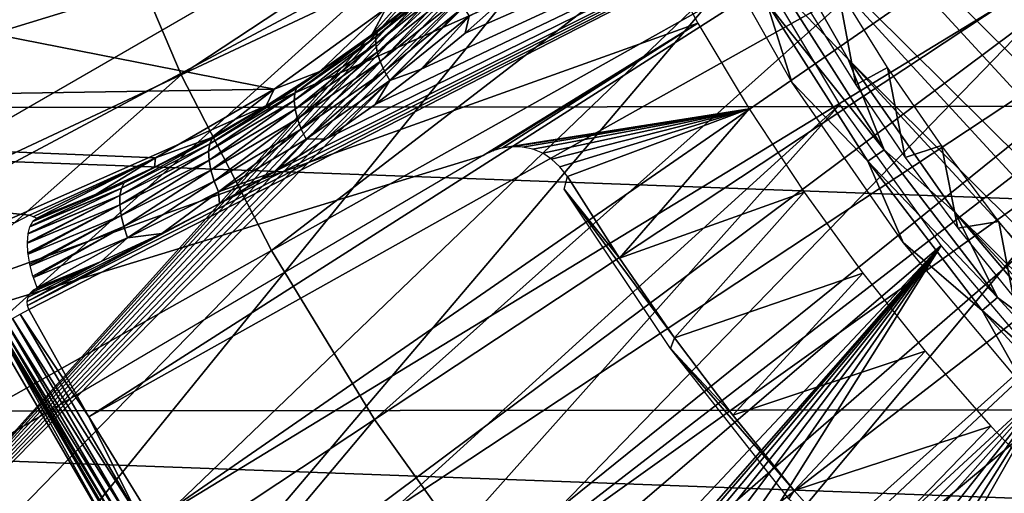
# Model space of a CAD drawing. Header units: millimetres. Extents: x -30.2 to 30.2, y -30.2 to 30.2.
# Tile 33 of 191: x -16.8 to -10.5, y -10.1 to -7. Entities that reach past the tile are written whole.
import ezdxf

# ---------------------------------------------------------------- set-up
doc = ezdxf.new("R2010")
doc.units = ezdxf.units.MM
doc.header["$LTSCALE"] = 81.481481
for name, color, linetype in [('1', 7, 'CONTINUOUS'), ('104', 7, 'CONTINUOUS'), ('114', 7, 'CONTINUOUS'), ('121', 7, 'CONTINUOUS'), ('133', 7, 'CONTINUOUS'), ('174', 7, 'CONTINUOUS'), ('179', 7, 'CONTINUOUS'), ('3', 7, 'CONTINUOUS'), ('68', 7, 'CONTINUOUS'), ('71', 7, 'CONTINUOUS'), ('72', 7, 'CONTINUOUS'), ('73', 7, 'CONTINUOUS'), ('74', 7, 'CONTINUOUS'), ('79', 7, 'CONTINUOUS')]:
    doc.layers.add(name, color=color, linetype=linetype)

msp = doc.modelspace()

# ---------------------------------------------------------------- linework, layer by layer
at = {"layer": '1', "color": 251, "linetype": 'Continuous', "true_color": 0x4c4c4c}
for points in [[(26.0532, -7.5526, 4.4), (-26.5396, -5.6087, 4.4), (26.5506, -5.5574, 4.4), (26.0532, -7.5526, 4.4)], [(-26.0383, -7.6035, 4.4), (-26.5396, -5.6087, 4.4), (26.0532, -7.5526, 4.4), (-26.0383, -7.6035, 4.4)], [(25.4077, -9.5028, 4.4), (-26.0383, -7.6035, 4.4), (26.0532, -7.5526, 4.4), (25.4077, -9.5028, 4.4)], [(-25.3889, -9.553, 4.4), (-26.0383, -7.6035, 4.4), (25.4077, -9.5028, 4.4), (-25.3889, -9.553, 4.4)], [(24.6157, -11.3964, 4.4), (-25.3889, -9.553, 4.4), (25.4077, -9.5028, 4.4), (24.6157, -11.3964, 4.4)], [(-24.5928, -11.4456, 4.4), (-25.3889, -9.553, 4.4), (24.6157, -11.3964, 4.4), (-24.5928, -11.4456, 4.4)]]:
    msp.add_3dface(points, dxfattribs=at)
at = {"layer": '104', "color": 251, "linetype": 'Continuous', "true_color": 0x4c4c4c}
for points in [[(-21.3644, -8.4698, -212.7), (-21.9258, -6.8873, -212.7), (-13.4909, -4.7207, -221.4064), (-21.3644, -8.4698, -212.7)], [(-13.2656, -5.3212, -221.4064), (-21.3644, -8.4698, -212.7), (-13.4909, -4.7207, -221.4064), (-13.2656, -5.3212, -221.4064)], [(-13.0135, -5.911, -221.4064), (-21.3644, -8.4698, -212.7), (-13.2656, -5.3212, -221.4064), (-13.0135, -5.911, -221.4064)], [(-20.6889, -10.0071, -212.7), (-21.3644, -8.4698, -212.7), (-13.0135, -5.911, -221.4064), (-20.6889, -10.0071, -212.7)], [(-12.7352, -6.4889, -221.4064), (-20.6889, -10.0071, -212.7), (-13.0135, -5.911, -221.4064), (-12.7352, -6.4889, -221.4064)], [(-12.4312, -7.0537, -221.4064), (-20.6889, -10.0071, -212.7), (-12.7352, -6.4889, -221.4064), (-12.4312, -7.0537, -221.4064)], [(-20.6889, -10.0071, -212.7), (-12.4312, -7.0537, -221.4064), (-13.8121, -7.903, -219.7829), (-20.6889, -10.0071, -212.7)], [(-13.8121, -7.903, -219.7829), (-12.4312, -7.0537, -221.4064), (-13.7506, -7.8735, -219.8511), (-13.8121, -7.903, -219.7829)], [(-13.7506, -7.8735, -219.8511), (-12.4312, -7.0537, -221.4064), (-13.6882, -7.855, -219.9146), (-13.7506, -7.8735, -219.8511)], [(-12.4312, -7.0537, -221.4064), (-12.1022, -7.6043, -221.4064), (-13.6882, -7.855, -219.9146), (-12.4312, -7.0537, -221.4064)], [(-13.6882, -7.855, -219.9146), (-12.1022, -7.6043, -221.4064), (-13.6248, -7.8474, -219.9734), (-13.6882, -7.855, -219.9146)], [(-13.6248, -7.8474, -219.9734), (-12.1022, -7.6043, -221.4064), (-13.5588, -7.8503, -220.0292), (-13.6248, -7.8474, -219.9734)], [(-13.5588, -7.8503, -220.0292), (-12.1022, -7.6043, -221.4064), (-13.4919, -7.8638, -220.0804), (-13.5588, -7.8503, -220.0292)], [(-13.4919, -7.8638, -220.0804), (-12.1022, -7.6043, -221.4064), (-13.429, -7.8892, -220.1219), (-13.4919, -7.8638, -220.0804)], [(-13.429, -7.8892, -220.1219), (-12.1022, -7.6043, -221.4064), (-13.3718, -7.9268, -220.1521), (-13.429, -7.8892, -220.1219)], [(-13.3718, -7.9268, -220.1521), (-12.1022, -7.6043, -221.4064), (-13.3184, -7.9762, -220.1728), (-13.3718, -7.9268, -220.1521)], [(-13.3184, -7.9762, -220.1728), (-12.1022, -7.6043, -221.4064), (-13.2688, -8.0375, -220.1837), (-13.3184, -7.9762, -220.1728)], [(-13.2688, -8.0375, -220.1837), (-12.1022, -7.6043, -221.4064), (-12.9356, -8.5633, -220.1837), (-13.2688, -8.0375, -220.1837)], [(-12.1022, -7.6043, -221.4064), (-11.7489, -8.1396, -221.4064), (-12.9356, -8.5633, -220.1837), (-12.1022, -7.6043, -221.4064)], [(-19.903, -11.491, -212.7), (-20.6889, -10.0071, -212.7), (-13.8121, -7.903, -219.7829), (-19.903, -11.491, -212.7)], [(-12.9356, -8.5633, -220.1837), (-11.7489, -8.1396, -221.4064), (-12.5817, -9.0753, -220.1837), (-12.9356, -8.5633, -220.1837)], [(-11.7489, -8.1396, -221.4064), (-11.3719, -8.6586, -221.4064), (-12.5817, -9.0753, -220.1837), (-11.7489, -8.1396, -221.4064)], [(-12.5817, -9.0753, -220.1837), (-11.3719, -8.6586, -221.4064), (-12.2075, -9.5728, -220.1837), (-12.5817, -9.0753, -220.1837)], [(-11.3719, -8.6586, -221.4064), (-10.972, -9.16, -221.4064), (-12.2075, -9.5728, -220.1837), (-11.3719, -8.6586, -221.4064)], [(-12.2075, -9.5728, -220.1837), (-10.972, -9.16, -221.4064), (-11.8136, -10.0548, -220.1837), (-12.2075, -9.5728, -220.1837)], [(-10.972, -9.16, -221.4064), (-10.5499, -9.6431, -221.4064), (-11.8136, -10.0548, -220.1837), (-10.972, -9.16, -221.4064)], [(-11.8136, -10.0548, -220.1837), (-10.5499, -9.6431, -221.4064), (-11.4007, -10.5206, -220.1837), (-11.8136, -10.0548, -220.1837)], [(-10.5499, -9.6431, -221.4064), (-10.1067, -10.1067, -221.4064), (-11.4007, -10.5206, -220.1837), (-10.5499, -9.6431, -221.4064)]]:
    msp.add_3dface(points, dxfattribs=at)
at = {"layer": '114', "color": 251, "linetype": 'Continuous', "true_color": 0x4c4c4c}
for points in [[(-13.5087, 1.4284, -221.7), (-13.4285, 2.0323, -221.7), (0.9047, -13.5552, -221.7), (-13.5087, 1.4284, -221.7)], [(-13.4285, 2.0323, -221.7), (-5.6788, -5.6345, -221.7), (2.0954, -13.4195, -221.7), (-13.4285, 2.0323, -221.7)], [(0.9047, -13.5552, -221.7), (-13.4285, 2.0323, -221.7), (2.0954, -13.4195, -221.7), (0.9047, -13.5552, -221.7)], [(-13.5601, 0.8295, -221.7), (-13.5087, 1.4284, -221.7), (0.9047, -13.5552, -221.7), (-13.5601, 0.8295, -221.7)], [(-13.5785, -0.3832, -221.7), (-13.5601, 0.8295, -221.7), (-0.2969, -13.5811, -221.7), (-13.5785, -0.3832, -221.7)], [(-0.2969, -13.5811, -221.7), (-13.5601, 0.8295, -221.7), (0.9047, -13.5552, -221.7), (-0.2969, -13.5811, -221.7)], [(-13.4879, -1.6026, -221.7), (-13.5785, -0.3832, -221.7), (-1.5063, -13.5, -221.7), (-13.4879, -1.6026, -221.7)], [(-1.5063, -13.5, -221.7), (-13.5785, -0.3832, -221.7), (-0.2969, -13.5811, -221.7), (-1.5063, -13.5, -221.7)], [(-13.2918, -2.8035, -221.7), (-13.4879, -1.6026, -221.7), (-2.6998, -13.3141, -221.7), (-13.2918, -2.8035, -221.7)], [(-2.6998, -13.3141, -221.7), (-13.4879, -1.6026, -221.7), (-1.5063, -13.5, -221.7), (-2.6998, -13.3141, -221.7)], [(-12.993, -3.9647, -221.7), (-13.2918, -2.8035, -221.7), (-3.8579, -13.0246, -221.7), (-12.993, -3.9647, -221.7)], [(-3.8579, -13.0246, -221.7), (-13.2918, -2.8035, -221.7), (-2.6998, -13.3141, -221.7), (-3.8579, -13.0246, -221.7)], [(-12.5834, -5.1088, -221.7), (-12.993, -3.9647, -221.7), (-5.0038, -12.6243, -221.7), (-12.5834, -5.1088, -221.7)], [(-5.0038, -12.6243, -221.7), (-12.993, -3.9647, -221.7), (-3.8579, -13.0246, -221.7), (-5.0038, -12.6243, -221.7)], [(-12.0702, -6.2242, -221.7), (-12.5834, -5.1088, -221.7), (-6.1241, -12.1203, -221.7), (-12.0702, -6.2242, -221.7)], [(-6.1241, -12.1203, -221.7), (-12.5834, -5.1088, -221.7), (-5.0038, -12.6243, -221.7), (-6.1241, -12.1203, -221.7)], [(-11.4656, -7.2843, -221.7), (-12.0702, -6.2242, -221.7), (-7.1904, -11.5245, -221.7), (-11.4656, -7.2843, -221.7)], [(-7.1904, -11.5245, -221.7), (-12.0702, -6.2242, -221.7), (-6.1241, -12.1203, -221.7), (-7.1904, -11.5245, -221.7)], [(-10.7775, -8.2688, -221.7), (-11.4656, -7.2843, -221.7), (-8.1807, -10.8446, -221.7), (-10.7775, -8.2688, -221.7)], [(-8.1807, -10.8446, -221.7), (-11.4656, -7.2843, -221.7), (-7.1904, -11.5245, -221.7), (-8.1807, -10.8446, -221.7)], [(-9.9902, -9.1994, -221.7), (-10.7775, -8.2688, -221.7), (-9.1177, -10.0649, -221.7), (-9.9902, -9.1994, -221.7)], [(-9.1177, -10.0649, -221.7), (-10.7775, -8.2688, -221.7), (-8.1807, -10.8446, -221.7), (-9.1177, -10.0649, -221.7)]]:
    msp.add_3dface(points, dxfattribs=at)
at = {"layer": '121', "color": 251, "linetype": 'Continuous', "true_color": 0x4c4c4c}
for points in [[(-13.2688, -8.0375, -220.1837), (-12.9356, -8.5633, -220.1837), (-13.291, -8.1199, -213.0965), (-13.2688, -8.0375, -220.1837)], [(-12.9356, -8.5633, -220.1837), (-12.5817, -9.0753, -220.1837), (-13.291, -8.1199, -213.0965), (-12.9356, -8.5633, -220.1837)], [(-13.291, -8.1199, -213.0965), (-12.5817, -9.0753, -220.1837), (-12.6088, -9.1434, -213.0965), (-13.291, -8.1199, -213.0965)], [(-12.5817, -9.0753, -220.1837), (-12.2075, -9.5728, -220.1837), (-12.6088, -9.1434, -213.0965), (-12.5817, -9.0753, -220.1837)], [(-12.2075, -9.5728, -220.1837), (-11.8136, -10.0548, -220.1837), (-12.6088, -9.1434, -213.0965), (-12.2075, -9.5728, -220.1837)], [(-12.6088, -9.1434, -213.0965), (-11.8136, -10.0548, -220.1837), (-11.848, -10.1099, -213.0965), (-12.6088, -9.1434, -213.0965)], [(-11.8136, -10.0548, -220.1837), (-11.4007, -10.5206, -220.1837), (-11.848, -10.1099, -213.0965), (-11.8136, -10.0548, -220.1837)]]:
    msp.add_3dface(points, dxfattribs=at)
at = {"layer": '133', "color": 251, "linetype": 'Continuous', "true_color": 0x4c4c4c}
for points in [[(-12.0702, -6.2242, -221.7), (-11.4656, -7.2843, -221.7), (-11.8782, -6.8579, -221.6914), (-12.0702, -6.2242, -221.7)], [(-11.8273, -7.4316, -221.6237), (-12.4459, -6.3415, -221.6237), (-11.9896, -6.9222, -221.6658), (-11.8273, -7.4316, -221.6237)], [(-11.8782, -6.8579, -221.6914), (-11.2353, -7.867, -221.6914), (-11.9896, -6.9222, -221.6658), (-11.8782, -6.8579, -221.6914)], [(-11.8782, -6.8579, -221.6914), (-11.4656, -7.2843, -221.7), (-11.2353, -7.867, -221.6914), (-11.8782, -6.8579, -221.6914)], [(-11.2353, -7.867, -221.6914), (-11.3406, -7.9408, -221.6658), (-11.9896, -6.9222, -221.6658), (-11.2353, -7.867, -221.6914)], [(-11.3406, -7.9408, -221.6658), (-11.8273, -7.4316, -221.6237), (-11.9896, -6.9222, -221.6658), (-11.3406, -7.9408, -221.6658)], [(-11.4656, -7.2843, -221.7), (-10.7775, -8.2688, -221.7), (-11.2353, -7.867, -221.6914), (-11.4656, -7.2843, -221.7)], [(-11.1136, -8.4619, -221.6237), (-11.8273, -7.4316, -221.6237), (-11.3406, -7.9408, -221.6658), (-11.1136, -8.4619, -221.6237)], [(-11.2353, -7.867, -221.6914), (-10.5069, -8.8163, -221.6914), (-11.3406, -7.9408, -221.6658), (-11.2353, -7.867, -221.6914)], [(-11.2353, -7.867, -221.6914), (-10.7775, -8.2688, -221.7), (-10.5069, -8.8163, -221.6914), (-11.2353, -7.867, -221.6914)], [(-10.5069, -8.8163, -221.6914), (-10.6054, -8.899, -221.6658), (-11.3406, -7.9408, -221.6658), (-10.5069, -8.8163, -221.6914)], [(-10.6054, -8.899, -221.6658), (-11.1136, -8.4619, -221.6237), (-11.3406, -7.9408, -221.6658), (-10.6054, -8.899, -221.6658)], [(-10.7775, -8.2688, -221.7), (-9.9902, -9.1994, -221.7), (-10.5069, -8.8163, -221.6914), (-10.7775, -8.2688, -221.7)], [(-10.3103, -9.424, -221.6237), (-11.1136, -8.4619, -221.6237), (-10.6054, -8.899, -221.6658), (-10.3103, -9.424, -221.6237)], [(-10.5069, -8.8163, -221.6914), (-9.6985, -9.6985, -221.6914), (-10.6054, -8.899, -221.6658), (-10.5069, -8.8163, -221.6914)], [(-10.5069, -8.8163, -221.6914), (-9.9902, -9.1994, -221.7), (-9.6985, -9.6985, -221.6914), (-10.5069, -8.8163, -221.6914)], [(-9.6985, -9.6985, -221.6914), (-9.7894, -9.7894, -221.6658), (-10.6054, -8.899, -221.6658), (-9.6985, -9.6985, -221.6914)], [(-9.7894, -9.7894, -221.6658), (-10.3103, -9.424, -221.6237), (-10.6054, -8.899, -221.6658), (-9.7894, -9.7894, -221.6658)]]:
    msp.add_3dface(points, dxfattribs=at)
at = {"layer": '174', "color": 251, "linetype": 'Continuous', "true_color": 0x4c4c4c}
for points in [[(-12.9693, -5.4266, -211.7), (-18.5998, -11.651, -211.7), (-12.9104, -5.4138, -211.7), (-12.9693, -5.4266, -211.7)], [(-12.9104, -5.4138, -211.7), (-18.5998, -11.651, -211.7), (-12.8499, -5.4142, -211.7), (-12.9104, -5.4138, -211.7)], [(-12.8499, -5.4142, -211.7), (-18.5998, -11.651, -211.7), (-12.7849, -5.429, -211.7), (-12.8499, -5.4142, -211.7)], [(-13.027, -5.4527, -211.7), (-18.5998, -11.651, -211.7), (-12.9693, -5.4266, -211.7), (-13.027, -5.4527, -211.7)], [(-12.7849, -5.429, -211.7), (-18.5998, -11.651, -211.7), (-12.7236, -5.4553, -211.7), (-12.7849, -5.429, -211.7)], [(-19.0519, -10.8926, -211.7), (-18.5998, -11.651, -211.7), (-13.027, -5.4527, -211.7), (-19.0519, -10.8926, -211.7)], [(-18.8806, -8.8323, -211.7), (-19.0519, -10.8926, -211.7), (-13.027, -5.4527, -211.7), (-18.8806, -8.8323, -211.7)], [(-12.7236, -5.4553, -211.7), (-18.5998, -11.651, -211.7), (-12.6744, -5.4905, -211.7), (-12.7236, -5.4553, -211.7)], [(-12.6744, -5.4905, -211.7), (-18.5998, -11.651, -211.7), (-12.6343, -5.5356, -211.7), (-12.6744, -5.4905, -211.7)], [(-12.6343, -5.5356, -211.7), (-18.5998, -11.651, -211.7), (-12.6028, -5.5907, -211.7), (-12.6343, -5.5356, -211.7)], [(-18.5998, -11.651, -211.7), (-18.1193, -12.3875, -211.7), (-12.6028, -5.5907, -211.7), (-18.5998, -11.651, -211.7)], [(-12.6028, -5.5907, -211.7), (-18.1193, -12.3875, -211.7), (-12.0972, -6.611, -211.7), (-12.6028, -5.5907, -211.7)], [(-18.1193, -12.3875, -211.7), (-17.6106, -13.102, -211.7), (-12.0972, -6.611, -211.7), (-18.1193, -12.3875, -211.7)], [(-12.0972, -6.611, -211.7), (-17.6106, -13.102, -211.7), (-11.5192, -7.575, -211.7), (-12.0972, -6.611, -211.7)], [(-17.6106, -13.102, -211.7), (-17.0726, -13.7954, -211.7), (-11.5192, -7.575, -211.7), (-17.6106, -13.102, -211.7)], [(-11.5192, -7.575, -211.7), (-17.0726, -13.7954, -211.7), (-10.8687, -8.4828, -211.7), (-11.5192, -7.575, -211.7)], [(-17.0726, -13.7954, -211.7), (-16.5011, -14.4718, -211.7), (-10.8687, -8.4828, -211.7), (-17.0726, -13.7954, -211.7)], [(-10.8687, -8.4828, -211.7), (-16.5011, -14.4718, -211.7), (-14.3835, -12.4866, -211.7), (-10.8687, -8.4828, -211.7)], [(-10.8687, -8.4828, -211.7), (-14.3835, -12.4866, -211.7), (-14.1969, -12.3385, -211.7), (-10.8687, -8.4828, -211.7)], [(-14.0047, -12.2255, -211.7), (-10.8687, -8.4828, -211.7), (-14.1969, -12.3385, -211.7), (-14.0047, -12.2255, -211.7)], [(-13.807, -12.1474, -211.7), (-10.8687, -8.4828, -211.7), (-14.0047, -12.2255, -211.7), (-13.807, -12.1474, -211.7)], [(-13.6033, -12.1045, -211.7), (-10.8687, -8.4828, -211.7), (-13.807, -12.1474, -211.7), (-13.6033, -12.1045, -211.7)], [(-13.3843, -12.0982, -211.7), (-10.8687, -8.4828, -211.7), (-13.6033, -12.1045, -211.7), (-13.3843, -12.0982, -211.7)], [(-13.1585, -12.1272, -211.7), (-10.8687, -8.4828, -211.7), (-13.3843, -12.0982, -211.7), (-13.1585, -12.1272, -211.7)], [(-10.1404, -9.3398, -211.7), (-10.8687, -8.4828, -211.7), (-13.1585, -12.1272, -211.7), (-10.1404, -9.3398, -211.7)], [(-12.9432, -12.1886, -211.7), (-10.1404, -9.3398, -211.7), (-13.1585, -12.1272, -211.7), (-12.9432, -12.1886, -211.7)], [(-12.7523, -12.2813, -211.7), (-10.1404, -9.3398, -211.7), (-12.9432, -12.1886, -211.7), (-12.7523, -12.2813, -211.7)], [(-12.5735, -12.4124, -211.7), (-10.1404, -9.3398, -211.7), (-12.7523, -12.2813, -211.7), (-12.5735, -12.4124, -211.7)], [(-12.4124, -12.5735, -211.7), (-10.1404, -9.3398, -211.7), (-12.5735, -12.4124, -211.7), (-12.4124, -12.5735, -211.7)], [(-12.2813, -12.7523, -211.7), (-10.1404, -9.3398, -211.7), (-12.4124, -12.5735, -211.7), (-12.2813, -12.7523, -211.7)], [(-12.1886, -12.9432, -211.7), (-10.1404, -9.3398, -211.7), (-12.2813, -12.7523, -211.7), (-12.1886, -12.9432, -211.7)], [(-9.3398, -10.1404, -211.7), (-10.1404, -9.3398, -211.7), (-12.1886, -12.9432, -211.7), (-9.3398, -10.1404, -211.7)]]:
    msp.add_3dface(points, dxfattribs=at)
at = {"layer": '179', "color": 251, "linetype": 'Continuous', "true_color": 0x4c4c4c}
for points in [[(-11.7167, -6.97, -219.5195), (-11.4178, -7.4496, -219.5195), (-11.5351, -6.8189, -219.7532), (-11.7167, -6.97, -219.5195)], [(-11.5351, -6.8189, -219.7532), (-11.4178, -7.4496, -219.5195), (-11.2126, -7.3372, -219.7532), (-11.5351, -6.8189, -219.7532)], [(-11.4178, -7.4496, -219.5195), (-11.0992, -7.9165, -219.5195), (-11.2126, -7.3372, -219.7532), (-11.4178, -7.4496, -219.5195)], [(-11.2126, -7.3372, -219.7532), (-11.0992, -7.9165, -219.5195), (-10.8668, -7.8402, -219.7532), (-11.2126, -7.3372, -219.7532)], [(-11.0992, -7.9165, -219.5195), (-10.7615, -8.3697, -219.5195), (-10.8668, -7.8402, -219.7532), (-11.0992, -7.9165, -219.5195)], [(-10.8668, -7.8402, -219.7532), (-10.7615, -8.3697, -219.5195), (-10.4985, -8.327, -219.7532), (-10.8668, -7.8402, -219.7532)], [(-10.7615, -8.3697, -219.5195), (-10.4054, -8.8085, -219.5195), (-10.4985, -8.327, -219.7532), (-10.7615, -8.3697, -219.5195)], [(-10.4985, -8.327, -219.7532), (-10.4054, -8.8085, -219.5195), (-10.1084, -8.7965, -219.7532), (-10.4985, -8.327, -219.7532)]]:
    msp.add_3dface(points, dxfattribs=at)
at = {"layer": '3', "color": 251, "linetype": 'Continuous', "true_color": 0x4c4c4c}
for points in [[(-15.7525, -7.3845, 6.644), (-10.8329, -4.1432, 6.8418), (-16.2495, -6.2149, 6.644), (-15.7525, -7.3845, 6.644)], [(-10.5016, -4.9229, 6.8418), (-10.8329, -4.1432, 6.8418), (-15.7525, -7.3845, 6.644), (-10.5016, -4.9229, 6.8418)], [(-15.1715, -8.5146, 6.644), (-10.5016, -4.9229, 6.8418), (-15.7525, -7.3845, 6.644), (-15.1715, -8.5146, 6.644)], [(-10.1142, -5.6764, 6.8418), (-10.5016, -4.9229, 6.8418), (-15.1715, -8.5146, 6.644), (-10.1142, -5.6764, 6.8418)], [(-22.2101, -6.682, 6.367), (-21.6631, -8.2854, 6.367), (-16.6598, -5.0122, 6.644), (-22.2101, -6.682, 6.367)], [(-21.6631, -8.2854, 6.367), (-16.2495, -6.2149, 6.644), (-16.6598, -5.0122, 6.644), (-21.6631, -8.2854, 6.367)], [(-14.5095, -9.5994, 6.644), (-10.1142, -5.6764, 6.8418), (-15.1715, -8.5146, 6.644), (-14.5095, -9.5994, 6.644)], [(-9.6729, -6.3995, 6.8418), (-10.1142, -5.6764, 6.8418), (-14.5095, -9.5994, 6.644), (-9.6729, -6.3995, 6.8418)], [(-21.6631, -8.2854, 6.367), (-21.0005, -9.8446, 6.367), (-16.2495, -6.2149, 6.644), (-21.6631, -8.2854, 6.367)], [(-21.0005, -9.8446, 6.367), (-15.7525, -7.3845, 6.644), (-16.2495, -6.2149, 6.644), (-21.0005, -9.8446, 6.367)], [(-13.77, -10.6329, 6.644), (-9.6729, -6.3995, 6.8418), (-14.5095, -9.5994, 6.644), (-13.77, -10.6329, 6.644)], [(-9.1799, -7.0885, 6.8418), (-9.6729, -6.3995, 6.8418), (-13.77, -10.6329, 6.644), (-9.1799, -7.0885, 6.8418)], [(-12.9572, -11.6097, 6.644), (-9.1799, -7.0885, 6.8418), (-13.77, -10.6329, 6.644), (-12.9572, -11.6097, 6.644)], [(-8.638, -7.7397, 6.8418), (-9.1799, -7.0885, 6.8418), (-12.9572, -11.6097, 6.644), (-8.638, -7.7397, 6.8418)], [(-21.0005, -9.8446, 6.367), (-20.2259, -11.3513, 6.367), (-15.7525, -7.3845, 6.644), (-21.0005, -9.8446, 6.367)], [(-20.2259, -11.3513, 6.367), (-15.1715, -8.5146, 6.644), (-15.7525, -7.3845, 6.644), (-20.2259, -11.3513, 6.367)], [(-12.0751, -12.5245, 6.644), (-8.638, -7.7397, 6.8418), (-12.9572, -11.6097, 6.644), (-12.0751, -12.5245, 6.644)], [(-8.05, -8.3496, 6.8418), (-8.638, -7.7397, 6.8418), (-12.0751, -12.5245, 6.644), (-8.05, -8.3496, 6.8418)], [(-11.1287, -13.3725, 6.644), (-8.05, -8.3496, 6.8418), (-12.0751, -12.5245, 6.644), (-11.1287, -13.3725, 6.644)], [(-7.419, -8.9149, 6.8418), (-8.05, -8.3496, 6.8418), (-11.1287, -13.3725, 6.644), (-7.419, -8.9149, 6.8418)], [(-20.2259, -11.3513, 6.367), (-19.3434, -12.7974, 6.367), (-15.1715, -8.5146, 6.644), (-20.2259, -11.3513, 6.367)], [(-19.3434, -12.7974, 6.367), (-14.5095, -9.5994, 6.644), (-15.1715, -8.5146, 6.644), (-19.3434, -12.7974, 6.367)], [(-10.1229, -14.1492, 6.644), (-7.419, -8.9149, 6.8418), (-11.1287, -13.3725, 6.644), (-10.1229, -14.1492, 6.644)], [(-19.3434, -12.7974, 6.367), (-18.3576, -14.1753, 6.367), (-14.5095, -9.5994, 6.644), (-19.3434, -12.7974, 6.367)], [(-18.3576, -14.1753, 6.367), (-13.77, -10.6329, 6.644), (-14.5095, -9.5994, 6.644), (-18.3576, -14.1753, 6.367)]]:
    msp.add_3dface(points, dxfattribs=at)
at = {"layer": '68', "color": 251, "linetype": 'Continuous', "true_color": 0x4c4c4c}
for points in [[(-15.5057, -8.2116, -118.0566), (-9.307, -5.0887, -114.9299), (-16.7403, -8.8671, -118.6864), (-15.5057, -8.2116, -118.0566)], [(-16.7403, -8.8671, -118.6864), (-9.307, -5.0887, -114.9299), (-16.7307, -8.8938, -118.6883), (-16.7403, -8.8671, -118.6864)], [(-16.7307, -8.8938, -118.6883), (-9.307, -5.0887, -114.9299), (-16.3462, -9.5823, -118.6883), (-16.7307, -8.8938, -118.6883)], [(-9.307, -5.0887, -114.9299), (-9.066, -5.5066, -114.9299), (-16.3462, -9.5823, -118.6883), (-9.307, -5.0887, -114.9299)], [(-15.1542, -8.009, -117.8739), (-9.307, -5.0887, -114.9299), (-15.5057, -8.2116, -118.0566), (-15.1542, -8.009, -117.8739)], [(-14.8214, -7.7971, -117.6967), (-9.307, -5.0887, -114.9299), (-15.1542, -8.009, -117.8739), (-14.8214, -7.7971, -117.6967)], [(-14.5067, -7.5768, -117.525), (-9.307, -5.0887, -114.9299), (-14.8214, -7.7971, -117.6967), (-14.5067, -7.5768, -117.525)], [(-14.2091, -7.3499, -117.3588), (-9.307, -5.0887, -114.9299), (-14.5067, -7.5768, -117.525), (-14.2091, -7.3499, -117.3588)], [(-13.928, -7.1179, -117.1984), (-9.307, -5.0887, -114.9299), (-14.2091, -7.3499, -117.3588), (-13.928, -7.1179, -117.1984)], [(-13.6629, -6.8813, -117.0436), (-9.307, -5.0887, -114.9299), (-13.928, -7.1179, -117.1984), (-13.6629, -6.8813, -117.0436)], [(-16.3462, -9.5823, -118.6883), (-9.066, -5.5066, -114.9299), (-15.9333, -10.2542, -118.6883), (-16.3462, -9.5823, -118.6883)], [(-9.066, -5.5066, -114.9299), (-8.8063, -5.9132, -114.9299), (-15.9333, -10.2542, -118.6883), (-9.066, -5.5066, -114.9299)], [(-15.9333, -10.2542, -118.6883), (-8.8063, -5.9132, -114.9299), (-15.4928, -10.9083, -118.6883), (-15.9333, -10.2542, -118.6883)], [(-8.8063, -5.9132, -114.9299), (-8.5283, -6.3075, -114.9299), (-15.4928, -10.9083, -118.6883), (-8.8063, -5.9132, -114.9299)], [(-15.4928, -10.9083, -118.6883), (-8.5283, -6.3075, -114.9299), (-15.0255, -11.5435, -118.6883), (-15.4928, -10.9083, -118.6883)], [(-8.5283, -6.3075, -114.9299), (-8.2326, -6.6887, -114.9299), (-15.0255, -11.5435, -118.6883), (-8.5283, -6.3075, -114.9299)], [(-15.0255, -11.5435, -118.6883), (-8.2326, -6.6887, -114.9299), (-14.5321, -12.1588, -118.6883), (-15.0255, -11.5435, -118.6883)], [(-8.2326, -6.6887, -114.9299), (-7.92, -7.0562, -114.9299), (-14.5321, -12.1588, -118.6883), (-8.2326, -6.6887, -114.9299)], [(-14.5321, -12.1588, -118.6883), (-7.92, -7.0562, -114.9299), (-14.0136, -12.7529, -118.6883), (-14.5321, -12.1588, -118.6883)], [(-7.92, -7.0562, -114.9299), (-7.5909, -7.409, -114.9299), (-14.0136, -12.7529, -118.6883), (-7.92, -7.0562, -114.9299)], [(-14.0136, -12.7529, -118.6883), (-7.5909, -7.409, -114.9299), (-13.4708, -13.325, -118.6883), (-14.0136, -12.7529, -118.6883)], [(-7.5909, -7.409, -114.9299), (-7.2462, -7.7465, -114.9299), (-13.4708, -13.325, -118.6883), (-7.5909, -7.409, -114.9299)], [(-13.4708, -13.325, -118.6883), (-7.2462, -7.7465, -114.9299), (-12.9047, -13.874, -118.6883), (-13.4708, -13.325, -118.6883)], [(-7.2462, -7.7465, -114.9299), (-6.8865, -8.068, -114.9299), (-12.9047, -13.874, -118.6883), (-7.2462, -7.7465, -114.9299)], [(-12.9047, -13.874, -118.6883), (-6.8865, -8.068, -114.9299), (-12.3162, -14.399, -118.6883), (-12.9047, -13.874, -118.6883)], [(-12.3162, -14.399, -118.6883), (-6.8865, -8.068, -114.9299), (-11.7063, -14.899, -118.6883), (-12.3162, -14.399, -118.6883)], [(-6.8865, -8.068, -114.9299), (-6.5125, -8.3728, -114.9299), (-11.7063, -14.899, -118.6883), (-6.8865, -8.068, -114.9299)], [(-15.8763, -8.4041, -118.2447), (-15.5057, -8.2116, -118.0566), (-16.7403, -8.8671, -118.6864), (-15.8763, -8.4041, -118.2447)], [(-16.2667, -8.5854, -118.4385), (-15.8763, -8.4041, -118.2447), (-16.7421, -8.8406, -118.6816), (-16.2667, -8.5854, -118.4385)], [(-16.7421, -8.8406, -118.6816), (-15.8763, -8.4041, -118.2447), (-16.7403, -8.8671, -118.6864), (-16.7421, -8.8406, -118.6816)], [(-11.7063, -14.899, -118.6883), (-6.5125, -8.3728, -114.9299), (-11.0762, -15.3732, -118.6883), (-11.7063, -14.899, -118.6883)], [(-6.5125, -8.3728, -114.9299), (-6.125, -8.6602, -114.9299), (-11.0762, -15.3732, -118.6883), (-6.5125, -8.3728, -114.9299)], [(-16.7362, -8.8135, -118.6735), (-16.2667, -8.5854, -118.4385), (-16.7421, -8.8406, -118.6816), (-16.7362, -8.8135, -118.6735)], [(-16.7231, -8.7888, -118.6631), (-16.2667, -8.5854, -118.4385), (-16.7362, -8.8135, -118.6735), (-16.7231, -8.7888, -118.6631)], [(-16.7036, -8.7694, -118.6513), (-16.2667, -8.5854, -118.4385), (-16.7231, -8.7888, -118.6631), (-16.7036, -8.7694, -118.6513)], [(-16.6775, -8.7543, -118.6377), (-16.2667, -8.5854, -118.4385), (-16.7036, -8.7694, -118.6513), (-16.6775, -8.7543, -118.6377)], [(-11.0762, -15.3732, -118.6883), (-6.125, -8.6602, -114.9299), (-10.427, -15.8208, -118.6883), (-11.0762, -15.3732, -118.6883)]]:
    msp.add_3dface(points, dxfattribs=at)
at = {"layer": '71', "color": 251, "linetype": 'Continuous', "true_color": 0x4c4c4c}
for points in [[(-14.2071, -6.878, -117.6419), (-14.5282, -7.1278, -117.8308), (-14.4343, -6.9577, -120), (-14.2071, -6.878, -117.6419)], [(-14.4343, -6.9577, -120), (-14.8616, -7.3636, -118.0219), (-15.1544, -7.4773, -120), (-14.4343, -6.9577, -120)], [(-14.5282, -7.1278, -117.8308), (-14.8616, -7.3636, -118.0219), (-14.4343, -6.9577, -120), (-14.5282, -7.1278, -117.8308)], [(-14.8616, -7.3636, -118.0219), (-15.2058, -7.5843, -118.2133), (-15.1544, -7.4773, -120), (-14.8616, -7.3636, -118.0219)], [(-15.1544, -7.4773, -120), (-15.5603, -7.7894, -118.4052), (-15.9177, -7.9196, -120), (-15.1544, -7.4773, -120)], [(-15.2058, -7.5843, -118.2133), (-15.5603, -7.7894, -118.4052), (-15.1544, -7.4773, -120), (-15.2058, -7.5843, -118.2133)], [(-15.5603, -7.7894, -118.4052), (-15.9246, -7.9785, -118.5983), (-15.9177, -7.9196, -120), (-15.5603, -7.7894, -118.4052)], [(-16.7041, -8.2971, -119.4941), (-16.7273, -8.287, -120), (-15.9177, -7.9196, -120), (-16.7041, -8.2971, -119.4941)], [(-16.6803, -8.3067, -118.9884), (-16.7041, -8.2971, -119.4941), (-15.9177, -7.9196, -120), (-16.6803, -8.3067, -118.9884)], [(-16.2982, -8.1511, -118.7927), (-16.6803, -8.3067, -118.9884), (-15.9177, -7.9196, -120), (-16.2982, -8.1511, -118.7927)], [(-15.9246, -7.9785, -118.5983), (-16.2982, -8.1511, -118.7927), (-15.9177, -7.9196, -120), (-15.9246, -7.9785, -118.5983)]]:
    msp.add_3dface(points, dxfattribs=at)
at = {"layer": '72', "color": 251, "linetype": 'Continuous', "true_color": 0x4c4c4c}
for points in [[(-16.9859, -8.9867, -120), (-16.9386, -9.0043, -119.039), (-16.1777, -10.3713, -120), (-16.9859, -8.9867, -120)], [(-16.9386, -9.0043, -119.039), (-16.1312, -10.3816, -119.039), (-16.1777, -10.3713, -120), (-16.9386, -9.0043, -119.039)]]:
    msp.add_3dface(points, dxfattribs=at)
at = {"layer": '73', "color": 251, "linetype": 'Continuous', "true_color": 0x4c4c4c}
for points in [[(-14.5005, -7.1419, -117.6778), (-14.0043, -6.7433, -117.3883), (-14.5011, -7.1861, -117.6157), (-14.5005, -7.1419, -117.6778)], [(-14.5011, -7.1861, -117.6157), (-14.0043, -6.7433, -117.3883), (-14.002, -6.7859, -117.3272), (-14.5011, -7.1861, -117.6157)], [(-14.4908, -7.1083, -117.7424), (-13.9971, -6.7103, -117.4518), (-14.5005, -7.1419, -117.6778), (-14.4908, -7.1083, -117.7424)], [(-14.5005, -7.1419, -117.6778), (-13.9971, -6.7103, -117.4518), (-14.0043, -6.7433, -117.3883), (-14.5005, -7.1419, -117.6778)], [(-14.4908, -7.1083, -117.7424), (-14.2071, -6.878, -117.6419), (-13.9971, -6.7103, -117.4518), (-14.4908, -7.1083, -117.7424)], [(-14.5011, -7.1861, -117.6157), (-14.002, -6.7859, -117.3272), (-14.4919, -7.2393, -117.5599), (-14.5011, -7.1861, -117.6157)], [(-14.4919, -7.2393, -117.5599), (-14.002, -6.7859, -117.3272), (-13.9899, -6.8363, -117.272), (-14.4919, -7.2393, -117.5599)], [(-14.5282, -7.1278, -117.8308), (-14.2071, -6.878, -117.6419), (-14.4908, -7.1083, -117.7424), (-14.5282, -7.1278, -117.8308)], [(-14.4919, -7.2393, -117.5599), (-13.9899, -6.8363, -117.272), (-14.4729, -7.2987, -117.5138), (-14.4919, -7.2393, -117.5599)], [(-14.4729, -7.2987, -117.5138), (-13.9899, -6.8363, -117.272), (-13.9679, -6.8924, -117.2259), (-14.4729, -7.2987, -117.5138)], [(-14.4729, -7.2987, -117.5138), (-13.9679, -6.8924, -117.2259), (-14.4455, -7.361, -117.4794), (-14.4729, -7.2987, -117.5138)], [(-14.4455, -7.361, -117.4794), (-13.9679, -6.8924, -117.2259), (-13.9378, -6.9508, -117.1909), (-14.4455, -7.361, -117.4794)], [(-13.6629, -6.8813, -117.0436), (-13.928, -7.1179, -117.1984), (-13.9015, -7.0084, -117.1681), (-13.6629, -6.8813, -117.0436)], [(-14.4455, -7.361, -117.4794), (-13.9378, -6.9508, -117.1909), (-14.4118, -7.4226, -117.458), (-14.4455, -7.361, -117.4794)], [(-14.4118, -7.4226, -117.458), (-13.9378, -6.9508, -117.1909), (-13.9015, -7.0084, -117.1681), (-14.4118, -7.4226, -117.458)], [(-14.2091, -7.3499, -117.3588), (-14.4118, -7.4226, -117.458), (-13.9015, -7.0084, -117.1681), (-14.2091, -7.3499, -117.3588)], [(-13.928, -7.1179, -117.1984), (-14.2091, -7.3499, -117.3588), (-13.9015, -7.0084, -117.1681), (-13.928, -7.1179, -117.1984)], [(-15.023, -7.504, -117.9715), (-14.5005, -7.1419, -117.6778), (-15.0266, -7.5497, -117.9085), (-15.023, -7.504, -117.9715)], [(-15.0266, -7.5497, -117.9085), (-14.5005, -7.1419, -117.6778), (-14.5011, -7.1861, -117.6157), (-15.0266, -7.5497, -117.9085)], [(-15.0105, -7.4702, -118.0371), (-14.4908, -7.1083, -117.7424), (-15.023, -7.504, -117.9715), (-15.0105, -7.4702, -118.0371)], [(-15.023, -7.504, -117.9715), (-14.4908, -7.1083, -117.7424), (-14.5005, -7.1419, -117.6778), (-15.023, -7.504, -117.9715)], [(-15.0105, -7.4702, -118.0371), (-14.5282, -7.1278, -117.8308), (-14.4908, -7.1083, -117.7424), (-15.0105, -7.4702, -118.0371)], [(-14.8616, -7.3636, -118.0219), (-14.5282, -7.1278, -117.8308), (-15.0105, -7.4702, -118.0371), (-14.8616, -7.3636, -118.0219)], [(-15.0266, -7.5497, -117.9085), (-14.5011, -7.1861, -117.6157), (-15.0206, -7.6052, -117.8521), (-15.0266, -7.5497, -117.9085)], [(-15.0206, -7.6052, -117.8521), (-14.5011, -7.1861, -117.6157), (-14.4919, -7.2393, -117.5599), (-15.0206, -7.6052, -117.8521)], [(-15.0206, -7.6052, -117.8521), (-14.4919, -7.2393, -117.5599), (-15.0047, -7.6678, -117.8059), (-15.0206, -7.6052, -117.8521)], [(-15.0047, -7.6678, -117.8059), (-14.4919, -7.2393, -117.5599), (-14.4729, -7.2987, -117.5138), (-15.0047, -7.6678, -117.8059)], [(-15.0047, -7.6678, -117.8059), (-14.4729, -7.2987, -117.5138), (-14.9803, -7.7337, -117.7722), (-15.0047, -7.6678, -117.8059)], [(-14.9803, -7.7337, -117.7722), (-14.4729, -7.2987, -117.5138), (-14.4455, -7.361, -117.4794), (-14.9803, -7.7337, -117.7722)], [(-15.2058, -7.5843, -118.2133), (-14.8616, -7.3636, -118.0219), (-15.0105, -7.4702, -118.0371), (-15.2058, -7.5843, -118.2133)], [(-14.9803, -7.7337, -117.7722), (-14.4455, -7.361, -117.4794), (-14.9494, -7.799, -117.752), (-14.9803, -7.7337, -117.7722)], [(-14.9494, -7.799, -117.752), (-14.4455, -7.361, -117.4794), (-14.4118, -7.4226, -117.458), (-14.9494, -7.799, -117.752)], [(-14.2091, -7.3499, -117.3588), (-14.5067, -7.5768, -117.525), (-14.4118, -7.4226, -117.458), (-14.2091, -7.3499, -117.3588)], [(-14.8214, -7.7971, -117.6967), (-14.9494, -7.799, -117.752), (-14.4118, -7.4226, -117.458), (-14.8214, -7.7971, -117.6967)], [(-14.5067, -7.5768, -117.525), (-14.8214, -7.7971, -117.6967), (-14.4118, -7.4226, -117.458), (-14.5067, -7.5768, -117.525)], [(-15.5692, -7.8282, -118.2675), (-15.023, -7.504, -117.9715), (-15.576, -7.875, -118.2036), (-15.5692, -7.8282, -118.2675)], [(-15.576, -7.875, -118.2036), (-15.023, -7.504, -117.9715), (-15.0266, -7.5497, -117.9085), (-15.576, -7.875, -118.2036)], [(-15.5541, -7.7944, -118.3341), (-15.0105, -7.4702, -118.0371), (-15.5692, -7.8282, -118.2675), (-15.5541, -7.7944, -118.3341)], [(-15.5692, -7.8282, -118.2675), (-15.0105, -7.4702, -118.0371), (-15.023, -7.504, -117.9715), (-15.5692, -7.8282, -118.2675)], [(-15.5541, -7.7944, -118.3341), (-15.2058, -7.5843, -118.2133), (-15.0105, -7.4702, -118.0371), (-15.5541, -7.7944, -118.3341)], [(-15.576, -7.875, -118.2036), (-15.0266, -7.5497, -117.9085), (-15.5734, -7.9326, -118.1466), (-15.576, -7.875, -118.2036)], [(-15.5734, -7.9326, -118.1466), (-15.0266, -7.5497, -117.9085), (-15.0206, -7.6052, -117.8521), (-15.5734, -7.9326, -118.1466)], [(-15.5603, -7.7894, -118.4052), (-15.2058, -7.5843, -118.2133), (-15.5541, -7.7944, -118.3341), (-15.5603, -7.7894, -118.4052)], [(-15.5734, -7.9326, -118.1466), (-15.0206, -7.6052, -117.8521), (-15.5609, -7.9982, -118.1004), (-15.5734, -7.9326, -118.1466)], [(-15.5609, -7.9982, -118.1004), (-15.0206, -7.6052, -117.8521), (-15.0047, -7.6678, -117.8059), (-15.5609, -7.9982, -118.1004)], [(-15.5609, -7.9982, -118.1004), (-15.0047, -7.6678, -117.8059), (-15.5398, -8.0674, -118.0673), (-15.5609, -7.9982, -118.1004)], [(-15.5398, -8.0674, -118.0673), (-15.0047, -7.6678, -117.8059), (-14.9803, -7.7337, -117.7722), (-15.5398, -8.0674, -118.0673)], [(-15.5398, -8.0674, -118.0673), (-14.9803, -7.7337, -117.7722), (-15.512, -8.1361, -118.0483), (-15.5398, -8.0674, -118.0673)], [(-15.512, -8.1361, -118.0483), (-14.9803, -7.7337, -117.7722), (-14.9494, -7.799, -117.752), (-15.512, -8.1361, -118.0483)], [(-16.1368, -8.1131, -118.5639), (-15.5692, -7.8282, -118.2675), (-16.1468, -8.1607, -118.4991), (-16.1368, -8.1131, -118.5639)], [(-16.1468, -8.1607, -118.4991), (-15.5692, -7.8282, -118.2675), (-15.576, -7.875, -118.2036), (-16.1468, -8.1607, -118.4991)], [(-16.119, -8.0795, -118.6316), (-15.5541, -7.7944, -118.3341), (-16.1368, -8.1131, -118.5639), (-16.119, -8.0795, -118.6316)], [(-16.1368, -8.1131, -118.5639), (-15.5541, -7.7944, -118.3341), (-15.5692, -7.8282, -118.2675), (-16.1368, -8.1131, -118.5639)], [(-15.9246, -7.9785, -118.5983), (-15.5603, -7.7894, -118.4052), (-16.119, -8.0795, -118.6316), (-15.9246, -7.9785, -118.5983)], [(-16.119, -8.0795, -118.6316), (-15.5603, -7.7894, -118.4052), (-15.5541, -7.7944, -118.3341), (-16.119, -8.0795, -118.6316)], [(-15.1542, -8.009, -117.8739), (-15.512, -8.1361, -118.0483), (-14.9494, -7.799, -117.752), (-15.1542, -8.009, -117.8739)], [(-14.8214, -7.7971, -117.6967), (-15.1542, -8.009, -117.8739), (-14.9494, -7.799, -117.752), (-14.8214, -7.7971, -117.6967)], [(-16.1468, -8.1607, -118.4991), (-15.576, -7.875, -118.2036), (-16.1477, -8.2201, -118.4415), (-16.1468, -8.1607, -118.4991)], [(-16.1477, -8.2201, -118.4415), (-15.576, -7.875, -118.2036), (-15.5734, -7.9326, -118.1466), (-16.1477, -8.2201, -118.4415)], [(-16.1477, -8.2201, -118.4415), (-15.5734, -7.9326, -118.1466), (-16.1389, -8.2883, -118.3954), (-16.1477, -8.2201, -118.4415)], [(-16.1389, -8.2883, -118.3954), (-15.5734, -7.9326, -118.1466), (-15.5609, -7.9982, -118.1004), (-16.1389, -8.2883, -118.3954)], [(-16.2982, -8.1511, -118.7927), (-15.9246, -7.9785, -118.5983), (-16.119, -8.0795, -118.6316), (-16.2982, -8.1511, -118.7927)], [(-16.1389, -8.2883, -118.3954), (-15.5609, -7.9982, -118.1004), (-16.1214, -8.3606, -118.3629), (-16.1389, -8.2883, -118.3954)], [(-16.1214, -8.3606, -118.3629), (-15.5609, -7.9982, -118.1004), (-15.5398, -8.0674, -118.0673), (-16.1214, -8.3606, -118.3629)], [(-15.1542, -8.009, -117.8739), (-15.5057, -8.2116, -118.0566), (-15.512, -8.1361, -118.0483), (-15.1542, -8.009, -117.8739)], [(-16.7059, -8.3276, -118.9185), (-16.119, -8.0795, -118.6316), (-16.7232, -8.3572, -118.8587), (-16.7059, -8.3276, -118.9185)], [(-16.7232, -8.3572, -118.8587), (-16.119, -8.0795, -118.6316), (-16.1368, -8.1131, -118.5639), (-16.7232, -8.3572, -118.8587)], [(-16.7029, -8.3241, -118.9275), (-16.119, -8.0795, -118.6316), (-16.7059, -8.3276, -118.9185), (-16.7029, -8.3241, -118.9275)], [(-16.7029, -8.3241, -118.9275), (-16.2982, -8.1511, -118.7927), (-16.119, -8.0795, -118.6316), (-16.7029, -8.3241, -118.9275)], [(-16.1214, -8.3606, -118.3629), (-15.5398, -8.0674, -118.0673), (-16.097, -8.4324, -118.345), (-16.1214, -8.3606, -118.3629)], [(-16.097, -8.4324, -118.345), (-15.5398, -8.0674, -118.0673), (-15.512, -8.1361, -118.0483), (-16.097, -8.4324, -118.345)], [(-16.7367, -8.4078, -118.7901), (-16.1468, -8.1607, -118.4991), (-16.7409, -8.4634, -118.7371), (-16.7367, -8.4078, -118.7901)], [(-16.7409, -8.4634, -118.7371), (-16.1468, -8.1607, -118.4991), (-16.7409, -8.4661, -118.7349), (-16.7409, -8.4634, -118.7371)], [(-16.7409, -8.4661, -118.7349), (-16.1468, -8.1607, -118.4991), (-16.1477, -8.2201, -118.4415), (-16.7409, -8.4661, -118.7349)], [(-16.7363, -8.4053, -118.793), (-16.1468, -8.1607, -118.4991), (-16.7367, -8.4078, -118.7901), (-16.7363, -8.4053, -118.793)], [(-16.7251, -8.3621, -118.8508), (-16.1368, -8.1131, -118.5639), (-16.7363, -8.4053, -118.793), (-16.7251, -8.3621, -118.8508)], [(-16.7363, -8.4053, -118.793), (-16.1368, -8.1131, -118.5639), (-16.1468, -8.1607, -118.4991), (-16.7363, -8.4053, -118.793)], [(-16.7232, -8.3572, -118.8587), (-16.1368, -8.1131, -118.5639), (-16.7251, -8.3621, -118.8508), (-16.7232, -8.3572, -118.8587)], [(-16.6803, -8.3067, -118.9884), (-16.2982, -8.1511, -118.7927), (-16.7029, -8.3241, -118.9275), (-16.6803, -8.3067, -118.9884)], [(-15.8763, -8.4041, -118.2447), (-16.097, -8.4324, -118.345), (-15.512, -8.1361, -118.0483), (-15.8763, -8.4041, -118.2447)], [(-15.5057, -8.2116, -118.0566), (-15.8763, -8.4041, -118.2447), (-15.512, -8.1361, -118.0483), (-15.5057, -8.2116, -118.0566)], [(-16.7409, -8.4661, -118.7349), (-16.1477, -8.2201, -118.4415), (-16.737, -8.5288, -118.6931), (-16.7409, -8.4661, -118.7349)], [(-16.737, -8.5288, -118.6931), (-16.1477, -8.2201, -118.4415), (-16.7361, -8.5365, -118.6889), (-16.737, -8.5288, -118.6931)], [(-16.7361, -8.5365, -118.6889), (-16.1477, -8.2201, -118.4415), (-16.1389, -8.2883, -118.3954), (-16.7361, -8.5365, -118.6889)], [(-16.7361, -8.5365, -118.6889), (-16.1389, -8.2883, -118.3954), (-16.725, -8.6013, -118.6605), (-16.7361, -8.5365, -118.6889)], [(-16.725, -8.6013, -118.6605), (-16.1389, -8.2883, -118.3954), (-16.7227, -8.6116, -118.6571), (-16.725, -8.6013, -118.6605)], [(-16.7227, -8.6116, -118.6571), (-16.1389, -8.2883, -118.3954), (-16.1214, -8.3606, -118.3629), (-16.7227, -8.6116, -118.6571)], [(-16.7227, -8.6116, -118.6571), (-16.1214, -8.3606, -118.3629), (-16.7047, -8.6782, -118.6416), (-16.7227, -8.6116, -118.6571)], [(-16.7047, -8.6782, -118.6416), (-16.1214, -8.3606, -118.3629), (-16.7021, -8.6864, -118.6405), (-16.7047, -8.6782, -118.6416)], [(-16.7021, -8.6864, -118.6405), (-16.1214, -8.3606, -118.3629), (-16.097, -8.4324, -118.345), (-16.7021, -8.6864, -118.6405)], [(-15.8763, -8.4041, -118.2447), (-16.2667, -8.5854, -118.4385), (-16.097, -8.4324, -118.345), (-15.8763, -8.4041, -118.2447)], [(-16.6775, -8.7543, -118.6377), (-16.7021, -8.6864, -118.6405), (-16.097, -8.4324, -118.345), (-16.6775, -8.7543, -118.6377)], [(-16.2667, -8.5854, -118.4385), (-16.6775, -8.7543, -118.6377), (-16.097, -8.4324, -118.345), (-16.2667, -8.5854, -118.4385)]]:
    msp.add_3dface(points, dxfattribs=at)
at = {"layer": '74', "color": 251, "linetype": 'Continuous', "true_color": 0x4c4c4c}
for points in [[(-16.7307, -8.8938, -118.6883), (-16.3462, -9.5823, -118.6883), (-16.787, -8.9238, -118.7244), (-16.7307, -8.8938, -118.6883)], [(-16.8788, -8.9725, -118.8299), (-16.1061, -10.2953, -118.8299), (-16.9095, -8.9888, -118.8933), (-16.8788, -8.9725, -118.8299)], [(-16.878, -8.9721, -118.8285), (-16.0666, -10.2701, -118.7725), (-16.8788, -8.9725, -118.8299), (-16.878, -8.9721, -118.8285)], [(-16.8788, -8.9725, -118.8299), (-16.0666, -10.2701, -118.7725), (-16.1061, -10.2953, -118.8299), (-16.8788, -8.9725, -118.8299)], [(-16.8374, -8.9505, -118.7725), (-16.0666, -10.2701, -118.7725), (-16.878, -8.9721, -118.8285), (-16.8374, -8.9505, -118.7725)], [(-16.8367, -8.9502, -118.7716), (-16.0189, -10.2396, -118.7247), (-16.8374, -8.9505, -118.7725), (-16.8367, -8.9502, -118.7716)], [(-16.8374, -8.9505, -118.7725), (-16.0189, -10.2396, -118.7247), (-16.0666, -10.2701, -118.7725), (-16.8374, -8.9505, -118.7725)], [(-16.7874, -8.924, -118.7247), (-16.0189, -10.2396, -118.7247), (-16.8367, -8.9502, -118.7716), (-16.7874, -8.924, -118.7247)], [(-16.787, -8.9238, -118.7244), (-16.3462, -9.5823, -118.6883), (-16.7874, -8.924, -118.7247), (-16.787, -8.9238, -118.7244)], [(-16.7874, -8.924, -118.7247), (-16.3462, -9.5823, -118.6883), (-16.0189, -10.2396, -118.7247), (-16.7874, -8.924, -118.7247)], [(-16.9386, -9.0043, -119.039), (-16.9303, -8.9999, -118.9656), (-16.1552, -10.3267, -118.9656), (-16.9386, -9.0043, -119.039)], [(-16.1312, -10.3816, -119.039), (-16.9386, -9.0043, -119.039), (-16.1552, -10.3267, -118.9656), (-16.1312, -10.3816, -119.039)], [(-16.93, -8.9998, -118.9643), (-16.136, -10.3144, -118.895), (-16.9303, -8.9999, -118.9656), (-16.93, -8.9998, -118.9643)], [(-16.9303, -8.9999, -118.9656), (-16.136, -10.3144, -118.895), (-16.1552, -10.3267, -118.9656), (-16.9303, -8.9999, -118.9656)], [(-16.9101, -8.9892, -118.895), (-16.136, -10.3144, -118.895), (-16.93, -8.9998, -118.9643), (-16.9101, -8.9892, -118.895)], [(-16.9095, -8.9888, -118.8933), (-16.1061, -10.2953, -118.8299), (-16.9101, -8.9892, -118.895), (-16.9095, -8.9888, -118.8933)], [(-16.9101, -8.9892, -118.895), (-16.1061, -10.2953, -118.8299), (-16.136, -10.3144, -118.895), (-16.9101, -8.9892, -118.895)], [(-16.3462, -9.5823, -118.6883), (-15.9333, -10.2542, -118.6883), (-16.0189, -10.2396, -118.7247), (-16.3462, -9.5823, -118.6883)]]:
    msp.add_3dface(points, dxfattribs=at)
at = {"layer": '79', "color": 251, "linetype": 'Continuous', "true_color": 0x4c4c4c}
for points in [[(-14.4343, -6.9577, -120), (-15.1544, -7.4773, -120), (-23.9403, -5.7481, -120), (-14.4343, -6.9577, -120)], [(-23.9403, -5.7481, -120), (-15.1544, -7.4773, -120), (-23.4162, -7.6073, -120), (-23.9403, -5.7481, -120)], [(-15.1544, -7.4773, -120), (-15.9177, -7.9196, -120), (-23.4162, -7.6073, -120), (-15.1544, -7.4773, -120)], [(-15.9177, -7.9196, -120), (-16.7273, -8.287, -120), (-23.4162, -7.6073, -120), (-15.9177, -7.9196, -120)], [(-23.4162, -7.6073, -120), (-16.7273, -8.287, -120), (-16.8218, -8.3363, -120), (-23.4162, -7.6073, -120)], [(-16.9859, -8.9867, -120), (-16.1777, -10.3713, -120), (-22.7463, -9.4227, -120), (-16.9859, -8.9867, -120)], [(-22.7463, -9.4227, -120), (-16.1777, -10.3713, -120), (-21.9379, -11.1766, -120), (-22.7463, -9.4227, -120)]]:
    msp.add_3dface(points, dxfattribs=at)

doc.saveas('drawing.dxf')
